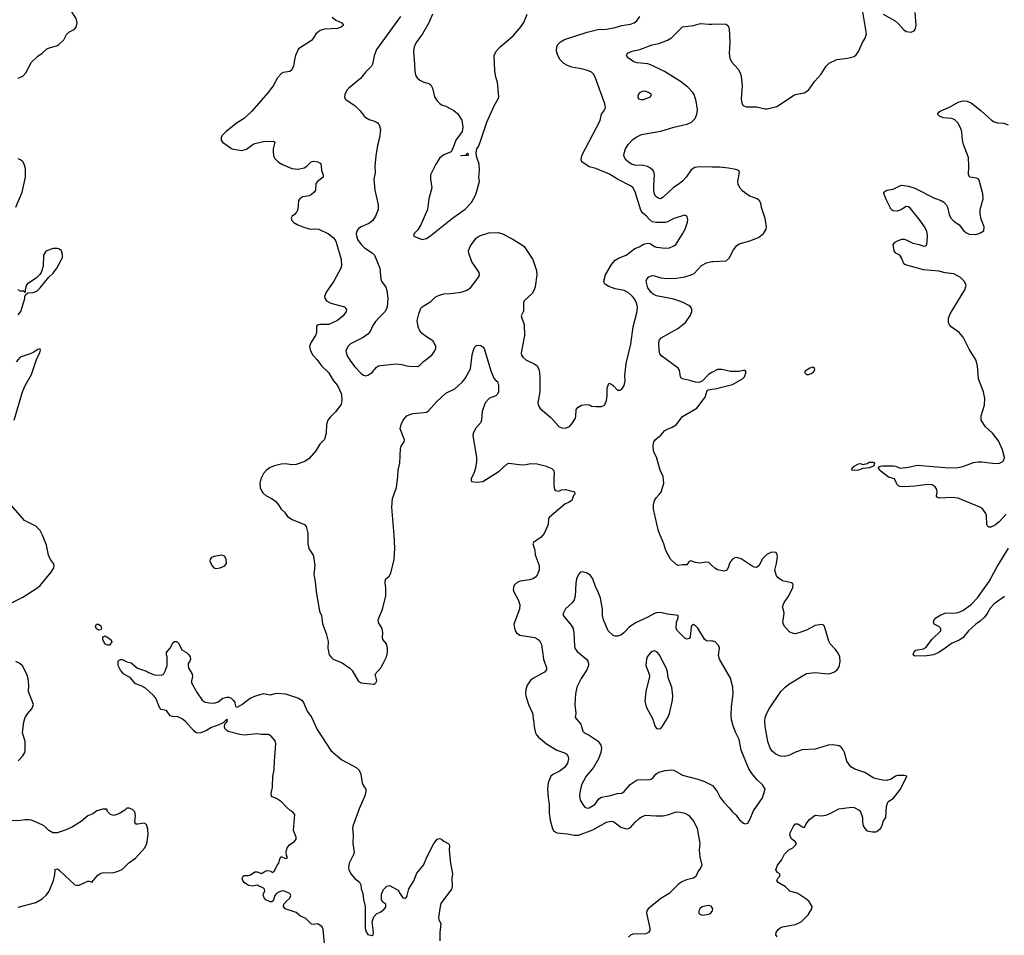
# Model space of a CAD drawing. Header units: inches. Extents: x 1793441 to 1900654, y 320892 to 470514.
# Tile 73 of 99: x 1843623 to 1852694, y 421245 to 429680. Entities that reach past the tile are written whole.
import ezdxf

# ---------------------------------------------------------------- set-up
doc = ezdxf.new("R2010")
doc.units = ezdxf.units.IN
doc.header["$MEASUREMENT"] = 0
doc.layers.add('B8442', color=7, linetype='Continuous')
doc.layers.add('B8452', color=7, linetype='Continuous')

msp = doc.modelspace()

# ---------------------------------------------------------------- linework, layer by layer
at = {"layer": 'B8442', "color": 5}
for points, elevation in [([(1843610, 429139.5), (1843650, 429160.3), (1843678, 429190), (1843730, 429287.7), (1843790, 429343), (1843830, 429370.4), (1843872, 429410), (1843898.2, 429421.8), (1843970, 429441.6), (1843982.7, 429450), (1844030, 429494.8), (1844055.3, 429544.7), (1844076.3, 429563.7), (1844125.2, 429590), (1844142.7, 429610), (1844152.7, 429650), (1844142.7, 429690), (1844089.2, 429770), (1844039.3, 429830), (1844026.3, 429906.3), (1844009.3, 429970), (1844012.2, 430000)], 320), ([(1846502.8, 429702.8), (1846535.2, 429675.2), (1846591.3, 429650), (1846604.7, 429630), (1846584.7, 429610), (1846550, 429598), (1846430, 429593.6), (1846390, 429580.9), (1846350.7, 429550), (1846328.7, 429511.3), (1846310, 429489.2), (1846191.3, 429410), (1846164.9, 429350), (1846153.4, 429310), (1846145.5, 429250), (1846130, 429219), (1846110, 429203.7), (1846050, 429194), (1846030, 429182), (1845997.1, 429142.9), (1845956.9, 429070), (1845910, 429004.7), (1845762.3, 428837.7), (1845691, 428769), (1845630, 428731.1), (1845525.5, 428650), (1845484.9, 428610), (1845477.3, 428590), (1845477.3, 428570), (1845490.7, 428550), (1845573.6, 428493.6), (1845590, 428486.9), (1845670, 428475.2), (1845713.4, 428486.6), (1845769.8, 428530.2), (1845790, 428539), (1845870, 428556.9), (1845959.5, 428559.5), (1845973, 428550), (1845957.7, 428490), (1845956.9, 428470), (1845959.7, 428430), (1845970, 428404.4), (1846007.7, 428367.7), (1846044.3, 428344.3), (1846130, 428309.2), (1846190, 428303.5), (1846244, 428316), (1846268.8, 428331.2), (1846308.4, 428371.6), (1846330, 428377.1), (1846370, 428370.4), (1846390, 428357.3), (1846396.3, 428350), (1846400.5, 428330), (1846402.4, 428290), (1846418, 428250), (1846417.3, 428230), (1846365.5, 428190), (1846350.5, 428170), (1846346.4, 428110), (1846332.8, 428087.2), (1846311.6, 428068.4), (1846290, 428058.4), (1846230, 428046.6), (1846202.8, 428030), (1846190, 428014), (1846184.4, 427930), (1846174, 427906), (1846155.1, 427884.9), (1846134, 427870), (1846124.9, 427850), (1846130.6, 427830), (1846147.3, 427810), (1846184.9, 427790), (1846230, 427770.2), (1846290, 427751.6), (1846310, 427749.2), (1846350, 427754.4), (1846377.3, 427750), (1846467, 427707), (1846510, 427673.1), (1846530, 427650.4), (1846539.6, 427630), (1846584.6, 427470), (1846588.8, 427411.2), (1846582, 427390), (1846516.2, 427270), (1846447.4, 427170), (1846432, 427130), (1846433.5, 427113.5), (1846450.4, 427090), (1846490, 427067.7), (1846615.3, 427035.3), (1846634.8, 427010), (1846630.8, 426990), (1846602, 426950), (1846550, 426909.6), (1846470, 426871.6), (1846387.7, 426872.3), (1846372.1, 426867.9), (1846361.1, 426858.9), (1846355.5, 426850), (1846355.6, 426795.6), (1846348, 426770), (1846306.5, 426710), (1846293.1, 426670), (1846301.1, 426630), (1846323.7, 426590), (1846360.9, 426550), (1846406.5, 426486.5), (1846468.7, 426430), (1846514.1, 426354.1), (1846550.3, 426310), (1846587.7, 426230), (1846591.2, 426170), (1846585.4, 426134.6), (1846532.7, 426067.3), (1846481.8, 426018.2), (1846461.6, 425990), (1846448.5, 425950), (1846446.5, 425870), (1846430, 425812.7), (1846386.7, 425770), (1846352.2, 425707.8), (1846290, 425638.5), (1846250, 425608.9), (1846170, 425581.6), (1846130, 425578.2), (1846070, 425586.8), (1846030, 425586.2), (1845970, 425570.9), (1845930, 425553.5), (1845892, 425528), (1845870, 425499.6), (1845845.2, 425450), (1845834.6, 425410), (1845838, 425370), (1845845.8, 425345.8), (1845861.1, 425321.1), (1845890, 425294.9), (1845950, 425266), (1845982, 425242), (1846007.7, 425210), (1846030.7, 425170), (1846061.4, 425141.4), (1846090, 425102.8), (1846134.2, 425074.2), (1846246, 425030), (1846260.7, 425010), (1846278, 424950), (1846277.3, 424850), (1846283.4, 424823.4), (1846290, 424802), (1846326.8, 424746.8), (1846330.6, 424730.6), (1846340.7, 424650), (1846332, 424570), (1846345.1, 424505.1), (1846352.4, 424410), (1846384.9, 424230), (1846402, 424190), (1846413.7, 424113.7), (1846445.8, 424025.8), (1846464.9, 423950), (1846460.7, 423890), (1846473.4, 423830), (1846487.7, 423810), (1846510.7, 423790), (1846594.7, 423754.7), (1846664.5, 423704.5), (1846684.2, 423684.2), (1846742, 423590), (1846768, 423570), (1846882.7, 423557.3), (1846890, 423557.3), (1846902.7, 423570), (1846911.3, 423590), (1846898, 423650), (1846949.3, 423710), (1846971.5, 423748.5), (1847000.9, 423810), (1847012.3, 423850), (1847012.3, 423890), (1847000.9, 423930), (1846967.6, 423970), (1846964.7, 423990), (1846969.6, 424030), (1846962.9, 424070), (1846927.4, 424127.4), (1846925.1, 424150), (1846964.7, 424250), (1846995.1, 424370), (1846995.8, 424444.2), (1846989.6, 424490.4), (1846993.6, 424526.4), (1847026.2, 424553.8), (1847040.5, 424579.5), (1847073.6, 424706.4), (1847077.7, 424810), (1847073.5, 424930), (1847049.8, 425190.2), (1847057.6, 425270), (1847092.6, 425370), (1847107.1, 425470), (1847109.8, 425530), (1847125.6, 425594.4), (1847131.1, 425730), (1847137.4, 425750), (1847164, 425790), (1847166.6, 425810), (1847129.3, 425910), (1847137.2, 425950), (1847154, 425990), (1847190, 426031), (1847216, 426044), (1847247.8, 426052.2), (1847350, 426059.5), (1847370, 426064.9), (1847390, 426077.6), (1847461.8, 426158.2), (1847550, 426239.5), (1847630, 426280.4), (1847698.8, 426341.2), (1847726.7, 426373.3), (1847776, 426464), (1847790, 426592), (1847810, 426658), (1847830, 426678), (1847850, 426681), (1847870, 426678), (1847890, 426664.7), (1847901, 426650), (1847963.8, 426443.8), (1847990, 426376), (1848010, 426354.8), (1848026, 426346), (1848034, 426310), (1848033, 426250), (1848026, 426230), (1848010, 426214), (1847950, 426192.3), (1847910, 426149.3), (1847882.6, 426070), (1847877.1, 425990), (1847870.5, 425970), (1847824.8, 425915.2), (1847800.5, 425870), (1847798.4, 425850), (1847805.3, 425790), (1847831.8, 425650), (1847831.8, 425608.2), (1847822.4, 425550), (1847810, 425508.7), (1847781, 425450), (1847782, 425430), (1847790, 425424.7), (1847830, 425418.8), (1847890, 425426), (1848039.1, 425520.9), (1848110, 425584.9), (1848130, 425593), (1848250, 425579.1), (1848290, 425581.6), (1848330, 425590.4), (1848388.8, 425588.8), (1848464.7, 425570), (1848524.5, 425544.5), (1848541, 425530), (1848547.5, 425507.5), (1848542, 425450), (1848544, 425384), (1848551.1, 425351.1), (1848562, 425342), (1848590, 425336), (1848612.9, 425347.1), (1848650.6, 425350.6), (1848734, 425330), (1848738, 425318), (1848738, 425310), (1848723.5, 425296.5), (1848710.4, 425249.6), (1848686.2, 425233.8), (1848643.8, 425216.2), (1848502.3, 425097.7), (1848494.9, 425085.1), (1848490.3, 425030), (1848454.4, 424945.6), (1848428.2, 424911.8), (1848356.3, 424863.7), (1848350.7, 424850), (1848367.5, 424792.5), (1848370.4, 424750), (1848408.8, 424650), (1848407.3, 424612.7), (1848392.9, 424567.1), (1848375.2, 424544.8), (1848351.5, 424528.5), (1848320.8, 424519.2), (1848233.3, 424506.7), (1848204.4, 424495.6), (1848179.3, 424470), (1848170.4, 424450), (1848168.5, 424431.5), (1848174.9, 424410), (1848217.4, 424330), (1848229, 424290), (1848226.5, 424250), (1848176.4, 424110), (1848177.1, 424090), (1848188, 424050), (1848199.1, 424030), (1848230, 424008.5), (1848367.5, 423987.5), (1848390, 423977.1), (1848410, 423959.1), (1848430, 423924.7), (1848448.1, 423788.1), (1848476.4, 423710), (1848474.4, 423690), (1848458, 423670), (1848350.6, 423610), (1848329, 423591), (1848299.3, 423550), (1848286, 423510), (1848282, 423470), (1848284.9, 423450), (1848310.5, 423370), (1848348.2, 423290), (1848366.4, 423150), (1848375.8, 423110), (1848384.9, 423090), (1848403, 423070), (1848477.1, 423010), (1848570, 422951.5), (1848650, 422922.4), (1848665.5, 422910), (1848676.4, 422890), (1848678.4, 422870), (1848668.4, 422830), (1848643.1, 422790), (1848600.6, 422759.4), (1848533.2, 422726.8), (1848516.4, 422710), (1848490.4, 422650), (1848485.3, 422590), (1848490.3, 422510), (1848501.1, 422450), (1848500.2, 422370), (1848510, 422304.7), (1848530, 422226), (1848543.8, 422203.8), (1848570, 422188.2), (1848670, 422179.6), (1848730, 422166.7), (1848770, 422167.9), (1848903.7, 422216.3), (1849030, 422288.4), (1849070, 422297.1), (1849090, 422292.7), (1849110, 422281.6), (1849161.4, 422241.4), (1849210, 422225.7), (1849230, 422228.8), (1849250, 422238.4), (1849293.4, 422286.6), (1849330, 422319.3), (1849350, 422334.9), (1849387.7, 422352.3), (1849484.2, 422344.2), (1849550, 422344.7), (1849603.1, 422356.9), (1849670, 422381.6), (1849710, 422379.5), (1849750, 422370.3), (1849784.9, 422350), (1849834.3, 422294.3), (1849863.6, 422230), (1849888.8, 422090), (1849883.1, 422030), (1849888.1, 421968.1), (1849907.7, 421890), (1849899.1, 421870), (1849870.5, 421830), (1849852.1, 421787.9), (1849830.3, 421769.7), (1849765.1, 421754.9), (1849722, 421738), (1849687.8, 421712.2), (1849606.4, 421630), (1849530, 421582.6), (1849412.2, 421490), (1849400.3, 421470), (1849397.7, 421450), (1849427.4, 421310), (1849426.7, 421290), (1849416.3, 421270), (1849390, 421259.7), (1849270, 421255.8), (1849250, 421247.3), (1849230, 421226.6)], 320), ([(1847130.3, 429710), (1846910, 429405.2), (1846888, 429348), (1846874, 429270), (1846862.8, 429250), (1846810, 429199.3), (1846763.4, 429136.6), (1846653.4, 429050), (1846636.3, 429030), (1846617.3, 428990), (1846614.8, 428970), (1846621, 428950), (1846630, 428941), (1846710.3, 428890.3), (1846760.4, 428840.4), (1846795.5, 428790), (1846810, 428777.1), (1846841.4, 428761.4), (1846901.3, 428741.3), (1846918.8, 428730), (1846934.9, 428710), (1846946.4, 428670), (1846938, 428590), (1846918.4, 428521.6), (1846904.2, 428424.2), (1846895.2, 428330), (1846896, 428270), (1846886.3, 428210), (1846892.9, 428110), (1846924.7, 427975.3), (1846923.8, 427930), (1846901.6, 427870), (1846877.1, 427830), (1846838.9, 427801.1), (1846769.4, 427770.6), (1846744.8, 427755.2), (1846727.6, 427732.4), (1846723.2, 427710), (1846724.5, 427690), (1846735.2, 427655.2), (1846767.4, 427607.4), (1846798.2, 427578.2), (1846870, 427532.4), (1846890.3, 427510), (1846941.3, 427390), (1846950.7, 427290), (1846957.3, 427270), (1846995.1, 427215.1), (1847006.1, 427186.1), (1847013.2, 427113.2), (1847009.2, 427030), (1846990.2, 426990), (1846930, 426934), (1846901.4, 426898.6), (1846877, 426863), (1846851.9, 426808.1), (1846830, 426781.3), (1846787.7, 426752.3), (1846670, 426693.5), (1846645.3, 426670), (1846626.7, 426630), (1846634.9, 426590), (1846670, 426532.4), (1846710, 426481.1), (1846770, 426420.4), (1846790, 426405.5), (1846810, 426399.1), (1846830, 426404), (1846869.7, 426430.3), (1846910, 426479.1), (1846929.7, 426490.3), (1846946.3, 426493.7), (1847090, 426508.7), (1847144.4, 426504.4), (1847184.7, 426490), (1847210, 426486.4), (1847290, 426484.9), (1847310, 426496), (1847344, 426530), (1847419.3, 426590), (1847446.6, 426630), (1847455.1, 426650), (1847456, 426670), (1847439.3, 426710), (1847430, 426721.2), (1847362.7, 426762.7), (1847330, 426789.3), (1847310, 426814), (1847292.3, 426850), (1847283.7, 426910), (1847299.3, 426970), (1847318.9, 427021.1), (1847330, 427034), (1847410, 427084), (1847450, 427122), (1847479.7, 427140.3), (1847530, 427154), (1847590, 427155.8), (1847690, 427168.4), (1847735.2, 427184.8), (1847775.1, 427210), (1847854, 427310), (1847859, 427330), (1847855.3, 427350), (1847844, 427370), (1847789.4, 427450), (1847759.3, 427530), (1847758, 427550), (1847772.3, 427590), (1847790, 427618.8), (1847832.3, 427670), (1847859, 427690), (1847945.2, 427714.8), (1848030, 427718.7), (1848070, 427708.2), (1848159.9, 427659.9), (1848230, 427619.3), (1848268.7, 427588.7), (1848350, 427470.8), (1848383.1, 427370), (1848387, 427330), (1848370, 427218), (1848361.6, 427190), (1848343.4, 427156.6), (1848271, 427090), (1848262.8, 427070), (1848265.4, 426994.6), (1848244, 426950), (1848247.3, 426930), (1848270.3, 426870.3), (1848273.1, 426770), (1848242.4, 426610), (1848246, 426590), (1848259.3, 426570), (1848286.6, 426546.6), (1848367.3, 426507.3), (1848390, 426490.3), (1848408, 426450), (1848415.2, 426390), (1848415.9, 426284.1), (1848414, 426250), (1848396.3, 426150), (1848403.4, 426123.4), (1848418.8, 426098.8), (1848514.4, 426014.4), (1848590, 425930.8), (1848618.5, 425918.5), (1848650, 425917.3), (1848686.8, 425933.2), (1848710, 425958), (1848742, 426010), (1848747.3, 426027.3), (1848748, 426090), (1848768, 426110), (1848798, 426130), (1848850, 426136), (1848870.8, 426130.8), (1848890, 426118), (1848930, 426116), (1848983.1, 426116.9), (1849011.7, 426128.3), (1849029.4, 426170.6), (1849034.8, 426214.8), (1849033.6, 426286.4), (1849049, 426331), (1849070, 426324.7), (1849090, 426311), (1849130, 426266.8), (1849150, 426266.8), (1849170, 426276), (1849192.7, 426310), (1849199.5, 426350), (1849198, 426398), (1849208.4, 426511.6), (1849252.8, 426690), (1849275.6, 426850), (1849312.4, 426990), (1849315.4, 427030), (1849304.4, 427070), (1849283.1, 427110), (1849269.7, 427130), (1849230, 427163.1), (1849190, 427184.4), (1849110, 427200.4), (1849050, 427220.5), (1849019.1, 427239.1), (1849009.6, 427250), (1849003, 427270), (1849019.7, 427330), (1849074.5, 427425.5), (1849110, 427463.8), (1849138.6, 427481.4), (1849210, 427510.7), (1849290, 427571), (1849330, 427587.3), (1849370, 427610.8), (1849410, 427622), (1849430, 427617.3), (1849470, 427590.7), (1849490, 427583), (1849570, 427573.4), (1849610, 427577.3), (1849650, 427596.3), (1849669.6, 427610.4), (1849730, 427706), (1849752.3, 427750), (1849774.6, 427814.6), (1849778, 427838), (1849768.9, 427868.9), (1849750, 427879), (1849650, 427849.6), (1849590, 427816.9), (1849570, 427811.1), (1849490, 427811.1), (1849450, 427818.7), (1849420.6, 427840.6), (1849396.9, 427870), (1849361.8, 427901.8), (1849346.1, 427926.1), (1849293, 428093), (1849270, 428133.6), (1849249.3, 428150), (1849130, 428211.3), (1849055.9, 428255.9), (1848930, 428309.7), (1848870, 428322.9), (1848802, 428370), (1848796.2, 428390), (1848801.6, 428430), (1848969.4, 428750), (1848982.7, 428810), (1849010, 428846), (1849019.5, 428870), (1849014.2, 428905.8), (1848925.7, 429150), (1848910, 429178.4), (1848890, 429195.4), (1848852.5, 429212.5), (1848810, 429225.1), (1848710, 429243.1), (1848670, 429257.1), (1848636, 429276), (1848602.7, 429310), (1848580.5, 429350), (1848567.6, 429390), (1848571.5, 429430), (1848580.7, 429450), (1848603.5, 429476.5), (1848642.8, 429497.2), (1848850, 429564.4), (1848950, 429589), (1849030, 429593.7), (1849110, 429608.4), (1849170, 429626.4), (1849250, 429638.4), (1849284, 429650), (1849309.3, 429670), (1849336, 429710)], 340), ([(1847426.7, 429730), (1847392.4, 429650), (1847332.7, 429550), (1847276.4, 429470), (1847255.8, 429430), (1847250.4, 429390), (1847261.3, 429270), (1847262, 429210), (1847268.8, 429168.8), (1847283.4, 429143.4), (1847310, 429121.6), (1847344.8, 429104.8), (1847393.1, 429093.1), (1847410, 429080.7), (1847425.5, 429050), (1847443.1, 428970), (1847470, 428930.7), (1847490, 428910.7), (1847510, 428896.3), (1847550, 428881.6), (1847623, 428843), (1847655.2, 428815.2), (1847694.6, 428754.6), (1847706, 428690), (1847700.5, 428650), (1847640.7, 428570), (1847616.8, 428503.2), (1847596.8, 428463.2), (1847530, 428434.5), (1847493.3, 428406.7), (1847456.3, 428350), (1847406.8, 428250), (1847407.3, 428210), (1847418, 428130), (1847393.4, 428030), (1847378.8, 427930), (1847319.3, 427790), (1847290, 427744), (1847258, 427710), (1847252, 427690), (1847275.3, 427675.3), (1847330, 427654.8), (1847370, 427664.9), (1847410, 427690.5), (1847610, 427852.2), (1847725.2, 427934.8), (1847784, 427996), (1847826, 428070), (1847858, 428190), (1847852.3, 428230), (1847858.4, 428290), (1847856, 428350), (1847835.3, 428410), (1847828, 428450), (1847835.3, 428490), (1847850, 428512), (1847866, 428550), (1847924.7, 428735.3), (1847994, 428886), (1848029.7, 428950.3), (1848035.4, 428970), (1848023.8, 429103.8), (1848008, 429150), (1848000.7, 429210), (1847992.3, 429350), (1848012.7, 429390), (1848049.3, 429430), (1848170, 429530.5), (1848243.7, 429616.3), (1848267.2, 429652.8), (1848298.7, 429730)], 360), ([(1850000, 428321.7), (1849890, 428323.1), (1849842, 428318), (1849810, 428295.6), (1849762, 428230), (1849727.4, 428192.6), (1849690, 428161.3), (1849646.5, 428133.5), (1849550, 428043.6), (1849526, 428030), (1849510, 428031.8), (1849484.2, 428050), (1849470.9, 428070.9), (1849465.6, 428105.6), (1849463.4, 428150), (1849471.7, 428250), (1849468.6, 428270), (1849458.3, 428290), (1849433.1, 428313.1), (1849405.8, 428325.8), (1849370, 428335.8), (1849290, 428340.6), (1849260.5, 428350), (1849227.3, 428370), (1849206.6, 428390), (1849194.5, 428410), (1849189.8, 428430), (1849191.1, 428450), (1849204, 428490), (1849228.3, 428530), (1849270, 428575.8), (1849301.1, 428598.9), (1849350, 428622.6), (1849530, 428651.6), (1849649.8, 428690.2), (1849770, 428716.5), (1849810, 428733.8), (1849845.1, 428770), (1849862.2, 428810), (1849865.7, 428850), (1849855.8, 428930), (1849836.5, 428990), (1849824.1, 429010), (1849776.9, 429056.9), (1849710, 429109.8), (1849562.6, 429202.6), (1849450, 429258.7), (1849410, 429272), (1849310, 429281.7), (1849279.3, 429290), (1849230, 429323.7), (1849212.7, 429350), (1849221.2, 429370), (1849264, 429390), (1849335.6, 429404.4), (1849450, 429447.7), (1849510, 429461.7), (1849590, 429490.5), (1849626.2, 429513.8), (1849730, 429614.8), (1849830, 429627.3), (1849895.5, 429644.5), (1849970, 429637.6), (1850000, 429639.8)], 320), ([(1843586.3, 427953.7), (1843646, 428090), (1843677.3, 428230), (1843677.6, 428310), (1843664.2, 428350), (1843652.1, 428370), (1843630, 428389.8), (1843610, 428399.3)], 320), ([(1843610, 426960.7), (1843634.5, 426990), (1843668.7, 427110), (1843668.7, 427131.3), (1843676.4, 427143.6), (1843698, 427162), (1843747.1, 427167.1), (1843770, 427176.3), (1843790, 427187.7), (1843812.3, 427210), (1843891, 427309), (1843930, 427346), (1843966, 427390), (1844007.8, 427470), (1844015.6, 427490), (1844018, 427518), (1844009.2, 427550), (1843990, 427566), (1843970, 427572), (1843930, 427571.8), (1843871, 427550), (1843859.9, 427540.1), (1843841.6, 427510), (1843837.6, 427410), (1843820.5, 427350), (1843808.7, 427331.3), (1843778.3, 427301.7), (1843690, 427242), (1843681, 427230), (1843672, 427192), (1843674, 427166), (1843658, 427178), (1843630, 427178), (1843608, 427190)], 320), ([(1850000, 426428.2), (1849967.7, 426410), (1849910, 426348.7), (1849883.5, 426336.5), (1849850, 426339.5), (1849797.1, 426357.1), (1849729.6, 426369.6), (1849717, 426377), (1849709.6, 426389.6), (1849702.4, 426450), (1849689.6, 426470), (1849539.5, 426579.5), (1849520.6, 426600.6), (1849513.2, 426633.2), (1849511, 426709), (1849516.9, 426730), (1849531, 426749), (1849685.5, 426834.5), (1849755.6, 426890), (1849802.2, 426957.8), (1849814.3, 426990), (1849814.7, 427010), (1849806, 427030), (1849787.9, 427047.9), (1849735.8, 427075.8), (1849650, 427105.3), (1849490, 427136), (1849458.7, 427150), (1849436, 427170), (1849409.8, 427210), (1849394.5, 427270), (1849399.5, 427290), (1849419.3, 427310), (1849450, 427323.1), (1849470, 427321.1), (1849530, 427302.3), (1849590, 427295.2), (1849670, 427298), (1849750, 427310.2), (1849810, 427329.2), (1849837, 427343), (1849905, 427415), (1849950, 427439.6), (1850000, 427450.6)], 320), ([(1843571.8, 425990), (1843648.5, 426250), (1843672.3, 426310), (1843730.9, 426410), (1843781.3, 426558.7), (1843808.7, 426610), (1843814, 426634), (1843810, 426646), (1843790, 426642), (1843747.5, 426612.5), (1843719.9, 426600.1), (1843628.4, 426571.6), (1843590, 426526.6)], 320), ([(1850000, 424650.6), (1849970, 424678), (1849950, 424683.7), (1849885.8, 424674.2), (1849850, 424678.4), (1849806, 424694), (1849791.3, 424688.7), (1849770, 424658), (1849730, 424659), (1849690, 424652.3), (1849670, 424662), (1849619.7, 424710), (1849576, 424790), (1849557.3, 424850), (1849509.2, 424969.2), (1849461.6, 425170), (1849462.2, 425210), (1849472.1, 425250), (1849486, 425274), (1849515.4, 425304.6), (1849531.5, 425328.5), (1849558.3, 425410), (1849551.1, 425470), (1849523.9, 425530), (1849489.8, 425649.8), (1849468, 425690), (1849462.4, 425710), (1849459.6, 425750), (1849465.6, 425790), (1849477, 425810), (1849530, 425853), (1849566.3, 425893.7), (1849590, 425908.7), (1849634.7, 425925.3), (1849670, 425947.2), (1849730, 426023.7), (1849860.1, 426099.9), (1849938, 426202), (1849955.3, 426264.7), (1849969.2, 426270.8), (1850000, 426274.6)], 320), ([(1843490, 424276.9), (1843650, 424358.5), (1843790, 424447.6), (1843810, 424465.7), (1843911.3, 424590), (1843937.6, 424630), (1843940.7, 424650), (1843933.6, 424670), (1843907.7, 424707.7), (1843887.9, 424747.9), (1843870, 424839.3), (1843834, 424930), (1843810, 424972.8), (1843770, 425014.5), (1843667.4, 425067.4), (1843525.4, 425230)], 320), ([(1850000, 423955.6), (1849950, 423957.2), (1849930, 423972.7), (1849870, 424074.5), (1849850, 424096.2), (1849830, 424106.6), (1849819.1, 424100.9), (1849810, 424088), (1849800.5, 423990), (1849790, 423979.5), (1849770, 423974), (1849750, 423983), (1849683.5, 424050), (1849671.3, 424070), (1849672.9, 424130), (1849689.5, 424170), (1849688.7, 424190), (1849590, 424202), (1849530, 424218.9), (1849490, 424215.8), (1849470, 424208.2), (1849410, 424174.3), (1849295.2, 424124.8), (1849236.2, 424083.8), (1849187.7, 424030), (1849161, 424010), (1849130, 423999.6), (1849110, 423999.6), (1849090, 424006), (1849044.7, 424050), (1848999.6, 424150), (1848993.3, 424190), (1848991.3, 424250), (1848972.8, 424350), (1848951.3, 424410), (1848929.7, 424450), (1848903, 424530), (1848880.1, 424560.1), (1848850, 424582), (1848810, 424592), (1848790, 424589.3), (1848770.4, 424569.6), (1848752.1, 424527.9), (1848744.9, 424490), (1848739.3, 424370), (1848730, 424335.3), (1848712.5, 424307.5), (1848650, 424252.7), (1848628, 424210), (1848630.7, 424190), (1848702.3, 424102.3), (1848720.4, 424070), (1848728.5, 424030), (1848732.4, 423910), (1848737.1, 423890), (1848758.5, 423858.5), (1848843.8, 423790), (1848857, 423770), (1848862, 423750), (1848862.6, 423730), (1848847.4, 423690), (1848795.3, 423610), (1848754.4, 423530), (1848743.8, 423470), (1848738.4, 423370), (1848745.5, 423290), (1848741, 423250), (1848793.4, 423190), (1848810, 423124.9), (1848827.3, 423110), (1848870, 423088.7), (1848952.6, 423032.6), (1848976.9, 422996.9), (1848983.7, 422970), (1848976.9, 422930), (1848954, 422870), (1848908.3, 422790), (1848841.3, 422710), (1848799, 422630), (1848785.2, 422574.8), (1848779.6, 422530), (1848786.9, 422490), (1848809.2, 422450), (1848830, 422425.3), (1848850, 422415.3), (1848870, 422420.3), (1848922.6, 422450), (1848958, 422502), (1848981.6, 422518.4), (1849070, 422533.3), (1849128.4, 422551.6), (1849170, 422554.6), (1849190, 422570.1), (1849245.3, 422634.7), (1849310, 422677.2), (1849350, 422680.7), (1849410, 422675.8), (1849430, 422679.6), (1849451.7, 422688.3), (1849484.5, 422730), (1849510, 422748.2), (1849570, 422763.8), (1849630, 422770.4), (1849650, 422765.5), (1849730, 422719.5), (1849870, 422684.4), (1849930, 422662.4), (1850000, 422628.2)], 340), ([(1846430, 421168.7), (1846418.2, 421298.2), (1846410, 421322), (1846370, 421349.4), (1846330, 421342.7), (1846310, 421347), (1846258, 421398), (1846210, 421421.6), (1846170, 421455.6), (1846069.6, 421490), (1846052, 421510), (1846057, 421530), (1846080.5, 421559.5), (1846112.1, 421587.9), (1846121.2, 421610), (1846111.3, 421631.3), (1846053.1, 421653.1), (1846030, 421651.1), (1846010, 421643.5), (1845987, 421630), (1845974, 421610), (1845957, 421563), (1845946.4, 421553.6), (1845930, 421552.6), (1845891.5, 421570), (1845875.3, 421590), (1845867.1, 421612.9), (1845869.6, 421630), (1845882.4, 421650), (1845877.6, 421670), (1845870, 421678.4), (1845810, 421705.1), (1845770, 421697.4), (1845730, 421704.7), (1845689.8, 421729.8), (1845677, 421750), (1845672.3, 421770), (1845681.2, 421790), (1845690, 421794.9), (1845730, 421795.5), (1845750, 421800.7), (1845790, 421828.2), (1845810, 421828.2), (1845850, 421814.8), (1845890, 421838.8), (1845910, 421842.8), (1845934.8, 421834.8), (1845950, 421822), (1845968.4, 421831.6), (1845994, 421890), (1846009, 421910), (1846019, 421950), (1846030, 421971), (1846070, 421952), (1846086, 421954), (1846088, 421970), (1846081.2, 421981.2), (1846077.2, 422010), (1846087, 422050), (1846110, 422080.7), (1846155.3, 422110), (1846169.4, 422130.6), (1846169.5, 422150), (1846144, 422210), (1846157.2, 422357.2), (1846139.3, 422379.3), (1846110, 422397.2), (1846082.7, 422422.7), (1846034.5, 422474.5), (1845990, 422504), (1845950, 422521.2), (1845942.7, 422530), (1845938, 422550), (1845952.1, 422607.9), (1845956, 422710), (1845968.3, 422770), (1845969.6, 422850), (1845982.9, 423010), (1845976.1, 423036.1), (1845939.8, 423079.8), (1845913.4, 423093.4), (1845850, 423094.3), (1845810, 423101.5), (1845690, 423089.8), (1845650, 423094.2), (1845543.2, 423123.2), (1845529.5, 423130), (1845511.5, 423150), (1845509.3, 423170.7), (1845513.4, 423186.6), (1845519, 423201), (1845531.6, 423210), (1845537.2, 423230), (1845530, 423237.2), (1845498, 423202), (1845457.7, 423182.3), (1845390, 423159.7), (1845344, 423130), (1845290, 423109.8), (1845270, 423106.2), (1845248.7, 423108.7), (1845222.7, 423130), (1845152.3, 423212.3), (1845119, 423239), (1845078, 423258), (1845030, 423259.8), (1845010, 423267.3), (1844974.4, 423314.4), (1844925.8, 423325.8), (1844910, 423343.7), (1844876.9, 423430), (1844854.8, 423454.8), (1844780.1, 423520.1), (1844741.7, 423541.7), (1844690, 423561.2), (1844639.3, 423619.3), (1844582, 423650), (1844550, 423688.7), (1844529.6, 423729.6), (1844529.5, 423770.5), (1844540.2, 423779.8), (1844550, 423784.7), (1844570, 423784.7), (1844610, 423764.7), (1844650, 423756), (1844706.4, 423706.4), (1844790, 423678), (1844810, 423664.7), (1844865.4, 423645.4), (1844930, 423642), (1844950, 423654), (1844963.1, 423676.9), (1844982, 423730), (1844982, 423810), (1844975.3, 423830), (1844975.3, 423850), (1845008, 423890), (1845036.4, 423943.6), (1845050, 423952), (1845068.9, 423951.1), (1845090, 423934), (1845115.9, 423875.9), (1845160.7, 423850), (1845182, 423830), (1845193, 423810), (1845197.3, 423790), (1845190, 423768.7), (1845176, 423750), (1845174, 423730), (1845177.3, 423710), (1845211.8, 423650), (1845215.3, 423630), (1845206, 423590), (1845206.8, 423570), (1845257.6, 423477.6), (1845303, 423410), (1845330, 423393.7), (1845370, 423384.9), (1845415.4, 423384.6), (1845450, 423396.4), (1845494, 423430), (1845530, 423439.5), (1845550, 423437.6), (1845570, 423428), (1845590.4, 423410), (1845605.5, 423390), (1845611, 423351), (1845625.2, 423345.2), (1845670, 423372), (1845747.3, 423430), (1845790, 423448.9), (1845870, 423472.7), (1845930, 423460.7), (1845990, 423476.3), (1846071, 423470), (1846190, 423428), (1846220.7, 423410), (1846236.3, 423390), (1846270.4, 423310), (1846310, 423254), (1846362, 423142), (1846490, 422946.4), (1846590, 422861.6), (1846722.8, 422790), (1846750, 422766), (1846764.9, 422730), (1846778, 422650), (1846790, 422621), (1846810.3, 422590.3), (1846811.5, 422570), (1846803.1, 422530), (1846749.2, 422410.8), (1846691.6, 422250), (1846687.4, 422230), (1846694.9, 422170), (1846693.1, 422090), (1846702.6, 422010), (1846697, 421990), (1846657.6, 421910), (1846652.4, 421870), (1846654.4, 421850), (1846672.7, 421810), (1846710, 421768.2), (1846753.2, 421733.2), (1846764, 421710), (1846770, 421672), (1846784.9, 421630), (1846790, 421574), (1846804.9, 421510), (1846805.5, 421310), (1846815.3, 421275.3), (1846830, 421252), (1846870, 421242), (1846878, 421250), (1846882, 421270), (1846869, 421370), (1846884.7, 421415.3), (1846910, 421442), (1846950, 421462), (1846978, 421482), (1846996.4, 421503.6), (1846995.3, 421530), (1846968, 421550), (1846955.3, 421570), (1846956.4, 421623.6), (1846974.6, 421665.4), (1847004, 421696), (1847030, 421702), (1847110, 421662), (1847126.4, 421626.4), (1847151.1, 421591.1), (1847170, 421586), (1847184.7, 421595.3), (1847192.7, 421610), (1847207.3, 421672.7), (1847254.2, 421745.8), (1847282, 421818), (1847341.6, 421890), (1847376.2, 421970), (1847438, 422090), (1847470, 422130.8), (1847490, 422136), (1847510, 422131.3), (1847530, 422111.3), (1847570, 422091.3), (1847579.8, 422079.8), (1847582.8, 422070), (1847579.5, 422030), (1847590.2, 421910), (1847608.4, 421810), (1847602.4, 421770), (1847606.4, 421693.6), (1847601, 421670), (1847503.5, 421536.5), (1847495.8, 421510), (1847482.3, 421410), (1847484.6, 421390), (1847503.9, 421350), (1847492.4, 421270), (1847494.5, 421194.5)], 280), ([(1843610, 422851.3), (1843650, 422898), (1843669.3, 422930), (1843674.5, 422950), (1843672, 423030), (1843649.6, 423110), (1843662, 423210), (1843672.7, 423250), (1843694, 423286), (1843734, 423330), (1843749, 423370), (1843702.7, 423490), (1843706, 423550), (1843699.3, 423610), (1843689.5, 423649.5), (1843647.5, 423727.5), (1843624, 423750), (1843587.7, 423767.7)], 320), ([(1843610, 421504.3), (1843770, 421548.3), (1843830, 421579.7), (1843870, 421617.6), (1843894.6, 421650), (1843932.8, 421750), (1843945.2, 421805.2), (1843950, 421851.3), (1843970, 421856), (1843990, 421841), (1844130.3, 421710.3), (1844150, 421705.7), (1844170, 421707.6), (1844250, 421742.8), (1844263.6, 421743.6), (1844290, 421734), (1844298, 421750), (1844310, 421758), (1844342.7, 421797.3), (1844370, 421816.3), (1844397.5, 421822.5), (1844450, 421819.3), (1844490, 421823.8), (1844530, 421834.9), (1844570, 421853.4), (1844628.7, 421911.3), (1844690, 421955.5), (1844776.2, 422050), (1844793.6, 422090), (1844805.1, 422170), (1844803.3, 422223.3), (1844790, 422264), (1844770, 422277), (1844710, 422267), (1844689.5, 422269.5), (1844683.7, 422290), (1844689.4, 422349.4), (1844683.1, 422383.1), (1844663.1, 422403.1), (1844630, 422415.3), (1844610, 422415.3), (1844590, 422398), (1844535.3, 422364.7), (1844490, 422348.7), (1844458, 422358), (1844430, 422386), (1844426, 422406), (1844390, 422408), (1844334, 422390), (1844295.3, 422364.7), (1844250, 422344), (1844190, 422293.2), (1844110, 422242.7), (1844050, 422216), (1843969.1, 422189.1), (1843928, 422190), (1843890, 422209.2), (1843850, 422248.7), (1843830, 422262), (1843730, 422304), (1843710, 422309), (1843670, 422309), (1843630, 422302), (1843510, 422298)], 320), ([(1850000, 421504.1), (1849993.8, 421513.8), (1849970, 421519.5), (1849934.2, 421514.2), (1849910, 421506), (1849887.3, 421490), (1849878.8, 421470), (1849878.8, 421450), (1849890, 421438.8), (1849910, 421430.8), (1849970, 421438.8), (1849988.7, 421450), (1850000, 421464.8)], 340)]:
    msp.add_lwpolyline(points, dxfattribs=dict(at, elevation=elevation))
for points, elevation in [([(1849370, 429022.7), (1849336, 429010), (1849320.7, 428990), (1849316, 428970), (1849322, 428950), (1849344, 428944), (1849370, 428944.9), (1849435.3, 428970), (1849442, 428990), (1849415.3, 429010), (1849390, 429019.3)], 340), ([(1847690, 428426), (1847686, 428430), (1847727.3, 428432.7), (1847742, 428438), (1847746, 428450), (1847751.3, 428451.3), (1847754, 428430), (1847750, 428428)], 360), ([(1845486.3, 424746.3), (1845410, 424733.6), (1845390, 424726), (1845376.3, 424710), (1845374.9, 424690), (1845393.4, 424650), (1845410, 424630.7), (1845430, 424622.4), (1845470, 424628.5), (1845513.1, 424646.9), (1845529.3, 424670), (1845523.7, 424710), (1845510, 424737.2)], 320), ([(1844350, 424055.3), (1844329.4, 424069.4), (1844321.2, 424090), (1844329.4, 424110.6), (1844350, 424110.6), (1844370, 424096), (1844374.8, 424070), (1844370, 424058)], 280), ([(1844430, 423918), (1844408, 423930), (1844388.7, 423970), (1844390, 423994), (1844410, 424002), (1844462, 423970), (1844471.3, 423948.7), (1844450, 423918)], 280), ([(1849470, 423865.2), (1849450, 423859.3), (1849430, 423844), (1849404, 423810), (1849397.3, 423790), (1849390.7, 423730), (1849422.8, 423650), (1849424, 423630), (1849392.4, 423490), (1849382.8, 423402.8), (1849393.4, 423350), (1849454.6, 423234.6), (1849473.7, 423173.7), (1849490, 423151.3), (1849510, 423146), (1849530, 423151.3), (1849538.6, 423161.4), (1849590, 423244.7), (1849608.9, 423288.9), (1849637, 423410), (1849638.4, 423450), (1849629.5, 423529.5), (1849595.5, 423615.5), (1849591.7, 423671.7), (1849577.2, 423710), (1849512.5, 423832.5), (1849494.2, 423854.2)], 360)]:
    msp.add_lwpolyline(points, close=True, dxfattribs=dict(at, elevation=elevation))
at = {"layer": 'B8452', "color": 5}
for points, elevation in [([(1850000, 429639.8), (1850030, 429642), (1850130, 429638.4), (1850150, 429622.8), (1850157.4, 429597.4), (1850164.9, 429470), (1850159.3, 429370), (1850165.1, 429325.1), (1850181.6, 429290), (1850242.7, 429222.7), (1850260.3, 429190), (1850270, 429158), (1850279.6, 429070), (1850270.3, 428950.3), (1850275.8, 428910), (1850289, 428889), (1850316, 428876), (1850410, 428875.6), (1850490, 428858), (1850510, 428858), (1850599.4, 428880.6), (1850750, 428980.7), (1850770, 428990.7), (1850850, 429006.8), (1850889.3, 429030.7), (1850947.2, 429112.8), (1851004.1, 429175.9), (1851052.7, 429250), (1851080.5, 429279.5), (1851150, 429313.4), (1851250, 429324), (1851310, 429340.7), (1851330, 429354.8), (1851350, 429386.8), (1851386.6, 429470), (1851411, 429510), (1851422.7, 429550), (1851390.6, 429750.6)], 320), ([(1851578.7, 429730), (1851687.7, 429667.7), (1851720.2, 429640.2), (1851764.4, 429590), (1851790, 429572.4), (1851835.3, 429564.7), (1851863.7, 429576.3), (1851873.2, 429590), (1851882, 429630), (1851872.7, 429747.3)], 320), ([(1852710, 425125.6), (1852645.9, 425054.1), (1852613.5, 425026.5), (1852570, 425006), (1852550, 425004.5), (1852541.2, 425010), (1852534, 425030), (1852528.7, 425110), (1852522, 425130), (1852496.4, 425170), (1852469.2, 425189.2), (1852270, 425271.6), (1852210, 425278.9), (1852092.3, 425272.3), (1852077.2, 425277.2), (1852069.6, 425289.6), (1852075.8, 425330), (1852071.8, 425351.8), (1852057.2, 425377.2), (1852030, 425394.4), (1851990, 425398.5), (1851870, 425381.7), (1851770, 425374.8), (1851730, 425378), (1851710.9, 425390.9), (1851702.4, 425402.4), (1851681.2, 425450), (1851625.2, 425465.2), (1851544.5, 425530), (1851536, 425550), (1851540.1, 425559.9), (1851552.3, 425567.7), (1851570.4, 425570.4), (1851670.3, 425570.3), (1851690, 425566.4), (1851732.9, 425547.1), (1851810, 425557.4), (1851890, 425576.9), (1852150, 425553.2), (1852248.9, 425551.1), (1852310, 425564.1), (1852410, 425600.8), (1852450, 425607.6), (1852487.5, 425607.5), (1852610, 425592.4), (1852650, 425593.4), (1852681.2, 425610), (1852693.2, 425630), (1852695.1, 425644.9), (1852677.2, 425717.2), (1852639.4, 425799.4), (1852584.5, 425870), (1852521.6, 425930), (1852481.6, 425990), (1852479.6, 426030), (1852509.7, 426130), (1852514, 426190), (1852501.8, 426250), (1852454.4, 426370), (1852445.7, 426490), (1852430, 426545.1), (1852370, 426644.7), (1852315.8, 426755.8), (1852277.9, 426797.9), (1852205.1, 426850), (1852188.5, 426870), (1852180.4, 426890), (1852179.8, 426930), (1852196.1, 426970), (1852331, 427190), (1852341.5, 427230), (1852336.4, 427250), (1852323.9, 427270), (1852290, 427304.2), (1852230, 427338), (1852150, 427346.2), (1852090, 427361.5), (1851950, 427374.4), (1851782.7, 427422.7), (1851769.4, 427430), (1851750, 427479), (1851730, 427509), (1851695.3, 427530), (1851678, 427550), (1851669, 427610), (1851689, 427630), (1851710, 427642), (1851750, 427658), (1851770, 427658), (1851790, 427653), (1851850, 427619.5), (1851908.2, 427608.2), (1851950, 427594.8), (1851970, 427596), (1851981.2, 427610), (1851983.2, 427636.8), (1851985.1, 427690), (1851978.7, 427730), (1851958.4, 427770), (1851917, 427830), (1851830, 427939.5), (1851810, 427954.5), (1851790, 427958), (1851746.8, 427930), (1851710, 427915.6), (1851670, 427919.6), (1851651.2, 427931.2), (1851609.8, 428009.8), (1851587, 428070), (1851585.2, 428090), (1851612.1, 428107.9), (1851670, 428118.7), (1851730, 428150.3), (1851750, 428154), (1851810, 428146.4), (1851870, 428128.7), (1852050, 428035.3), (1852112.7, 428012.7), (1852137.8, 427997.8), (1852162.4, 427970), (1852171.5, 427951.5), (1852184.4, 427884.4), (1852201.6, 427850), (1852230, 427823.8), (1852278.8, 427790), (1852318.5, 427738.5), (1852339.9, 427719.9), (1852370, 427703.8), (1852430, 427699.3), (1852467.6, 427712.4), (1852504.7, 427735.3), (1852509.4, 427770), (1852480.7, 427840.7), (1852470.8, 427890), (1852472.7, 427930), (1852498.5, 428030), (1852496, 428076), (1852461.7, 428201.7), (1852452.6, 428212.6), (1852438.3, 428218.3), (1852377.2, 428230), (1852363.5, 428250), (1852367.9, 428330), (1852364.5, 428410), (1852316.9, 428530), (1852308.2, 428570), (1852303.6, 428643.6), (1852297.6, 428670), (1852264.7, 428730), (1852238, 428758), (1852210, 428769.7), (1852130, 428775.4), (1852096, 428790), (1852079.5, 428810), (1852094.5, 428830), (1852110, 428839.5), (1852190, 428873.8), (1852270, 428919.6), (1852312.4, 428932.4), (1852350, 428930.2), (1852390, 428910.3), (1852479.7, 428839.7), (1852575.2, 428755.2), (1852599.9, 428739.9), (1852630, 428730.3), (1852690, 428726.7), (1852730.4, 428710)], 280), ([(1850000, 427450.6), (1850010, 427452.7), (1850130, 427458), (1850158.6, 427481.4), (1850199.5, 427560.5), (1850230, 427600.5), (1850250, 427614.9), (1850350, 427642), (1850430, 427674), (1850475.1, 427710), (1850499.3, 427750), (1850504, 427770), (1850489.4, 427849.4), (1850457.2, 427950), (1850449.2, 427990), (1850437.2, 428010), (1850417.2, 428030), (1850350, 428055.1), (1850314.5, 428074.5), (1850281.8, 428101.8), (1850257.6, 428130), (1850243.1, 428163.1), (1850239.7, 428190), (1850254.5, 428274.5), (1850249, 428290), (1850221, 428301), (1850153.3, 428313.3), (1850070, 428320.7), (1850000, 428321.7)], 320), ([(1850000, 426274.6), (1850030, 426278.4), (1850190, 426319.3), (1850282, 426370), (1850299, 426390), (1850314, 426434), (1850307.3, 426447.3), (1850290, 426448), (1850250, 426437.2), (1850170, 426438), (1850090, 426456.2), (1850050, 426456.3), (1850000, 426428.2)], 320), ([(1852695.5, 424364.5), (1852601.5, 424298.5), (1852563, 424257), (1852535.8, 424210), (1852510, 424176.4), (1852470, 424138), (1852430, 424111.2), (1852364.2, 424050), (1852310, 423986.6), (1852276.3, 423963.7), (1852207, 423933), (1852150, 423888.5), (1852090.4, 423850), (1852041, 423830), (1851981.1, 423818.9), (1851870, 423817.6), (1851854.5, 423830), (1851861.3, 423850), (1851879.3, 423870), (1851950, 423883.1), (1851970, 423897), (1852030, 423973.4), (1852109.2, 424050), (1852109.2, 424070), (1852100.1, 424080.1), (1852089.5, 424089.5), (1852046, 424110), (1852041.6, 424130), (1852046.3, 424150), (1852063.6, 424170), (1852110, 424198), (1852150, 424211.8), (1852250, 424215.2), (1852270, 424219), (1852310, 424236.1), (1852388.2, 424291.8), (1852446.7, 424353.3), (1852555.3, 424504.7), (1852624.2, 424635.8), (1852669.7, 424710), (1852732.4, 424810)], 280), ([(1850601.2, 421230), (1850589.5, 421250), (1850592.3, 421270), (1850610, 421297.3), (1850630, 421313.4), (1850650, 421322), (1850770, 421345.5), (1850822, 421370), (1850885.6, 421434.4), (1850919, 421490), (1850922, 421510), (1850918, 421518), (1850895.5, 421555.5), (1850875.5, 421575.5), (1850790, 421629.2), (1850718, 421650), (1850678, 421690), (1850609, 421730), (1850598, 421750), (1850610, 421774), (1850626, 421790), (1850626, 421810), (1850603.1, 421823.1), (1850588.9, 421848.9), (1850604, 421890), (1850642, 421938), (1850670, 421991.3), (1850710, 422032), (1850746, 422050), (1850770, 422074), (1850778, 422090), (1850768, 422108), (1850750, 422118), (1850730, 422138), (1850719, 422170), (1850721.2, 422190), (1850750, 422251), (1850770, 422270.6), (1850790, 422270.8), (1850830, 422244.7), (1850850, 422238), (1850857.2, 422242.8), (1850869.1, 422270.9), (1850899, 422310), (1850950, 422350.8), (1851010, 422344.7), (1851050, 422351.3), (1851090, 422366), (1851170, 422410.6), (1851290, 422426), (1851310, 422421), (1851357.3, 422397.3), (1851370, 422382), (1851386.8, 422330), (1851387.5, 422287.5), (1851394.4, 422254.4), (1851407.5, 422227.5), (1851427.1, 422207.1), (1851478, 422198), (1851510, 422197.3), (1851518.9, 422201.1), (1851553.2, 422230), (1851565.2, 422250), (1851582, 422298), (1851602, 422330), (1851609.3, 422430.7), (1851621.2, 422470), (1851630, 422481), (1851671.8, 422508.2), (1851736, 422590), (1851795.3, 422710), (1851770, 422717.2), (1851710, 422716.3), (1851690, 422709.6), (1851650, 422684.5), (1851610, 422671.8), (1851570, 422673.3), (1851492.5, 422692.5), (1851410, 422744), (1851316.3, 422776.3), (1851278.2, 422798.2), (1851242.7, 422850), (1851221, 422930), (1851210, 422954), (1851190, 422978.9), (1851170.7, 422990.7), (1851154.5, 422994.5), (1851110, 422999.8), (1851070, 422996.8), (1850950, 422958.7), (1850830, 422953.3), (1850770, 422931.6), (1850710, 422902), (1850668.5, 422891.5), (1850630, 422894), (1850590, 422913.1), (1850559.2, 422939.2), (1850536.5, 422970), (1850514.4, 423030), (1850490.9, 423169.1), (1850486.5, 423213.5), (1850489.8, 423250), (1850505.7, 423290), (1850528.5, 423330), (1850633.6, 423490), (1850673.6, 423530), (1850710, 423557), (1850870, 423655.3), (1850950, 423667.2), (1851070, 423652), (1851090, 423655.3), (1851123.7, 423670), (1851150, 423688.7), (1851166.3, 423710), (1851175.8, 423730), (1851182, 423770), (1851178.7, 423810), (1851164.4, 423844.4), (1851139.1, 423879.1), (1851090, 423928.7), (1851075.5, 423955.5), (1851041.2, 424081.2), (1851030, 424101.2), (1851009.4, 424109.4), (1850950, 424097.6), (1850870, 424055.8), (1850810, 424032.8), (1850770, 424023), (1850750, 424023.6), (1850718.8, 424038.8), (1850669.7, 424090), (1850658.9, 424110), (1850654.7, 424130), (1850664, 424210), (1850662, 424230), (1850648.7, 424270), (1850664, 424310), (1850710, 424371.3), (1850745.2, 424450), (1850749, 424470), (1850744, 424484), (1850732.9, 424492.9), (1850650, 424509.3), (1850610, 424539.3), (1850595.9, 424555.9), (1850580.9, 424610), (1850596, 424670), (1850602.7, 424730), (1850601.2, 424750), (1850592.3, 424772.3), (1850550, 424774.5), (1850505.8, 424754.2), (1850466.9, 424713.1), (1850432.8, 424647.2), (1850410, 424633.2), (1850390, 424636), (1850370, 424646.6), (1850270, 424712), (1850230, 424723.7), (1850210, 424722.7), (1850190, 424709.3), (1850173.4, 424690), (1850162, 424670), (1850150, 424628.7), (1850136, 424610), (1850130, 424604), (1850110, 424599), (1850050, 424612.7), (1850026.5, 424626.5), (1850000, 424650.6)], 320), ([(1850000, 422628.2), (1850005.5, 422625.5), (1850048, 422570), (1850074.9, 422514.9), (1850110.8, 422470), (1850159.9, 422419.9), (1850185.2, 422385.2), (1850224.7, 422350), (1850251.3, 422310), (1850290, 422278), (1850310, 422271.3), (1850330, 422278), (1850350, 422312), (1850382.7, 422390), (1850465.2, 422510), (1850489.2, 422590), (1850467.5, 422627.5), (1850416.6, 422676.6), (1850371.3, 422731.3), (1850339.3, 422779.3), (1850269.6, 422949.6), (1850249.4, 423050), (1850217.1, 423117.1), (1850195.6, 423175.6), (1850180.5, 423230), (1850175.8, 423270), (1850179.6, 423350), (1850195.6, 423470), (1850191.8, 423530), (1850170, 423614), (1850068.7, 423790), (1850061.2, 423821.2), (1850069.2, 423890), (1850064, 423910), (1850030, 423948.7), (1850010, 423955.3), (1850000, 423955.6)], 340), ([(1850000, 421464.8), (1850004, 421470), (1850009, 421490), (1850000, 421504.1)], 340)]:
    msp.add_lwpolyline(points, dxfattribs=dict(at, elevation=elevation))
for points, elevation in [([(1850930, 426478), (1850902, 426470), (1850859.6, 426440.4), (1850852, 426430), (1850870, 426412), (1850890, 426412), (1850930, 426426), (1850948, 426450), (1850946, 426470)], 320), ([(1851310, 425526.6), (1851289.5, 425530), (1851293.2, 425550), (1851310, 425566.8), (1851350, 425586.8), (1851370, 425591), (1851390, 425581), (1851430, 425590.8), (1851450, 425602.8), (1851490, 425602), (1851498, 425590), (1851492, 425570), (1851451.3, 425550), (1851390, 425545.1), (1851350, 425529.7)], 280)]:
    msp.add_lwpolyline(points, close=True, dxfattribs=dict(at, elevation=elevation))

doc.saveas('drawing.dxf')
